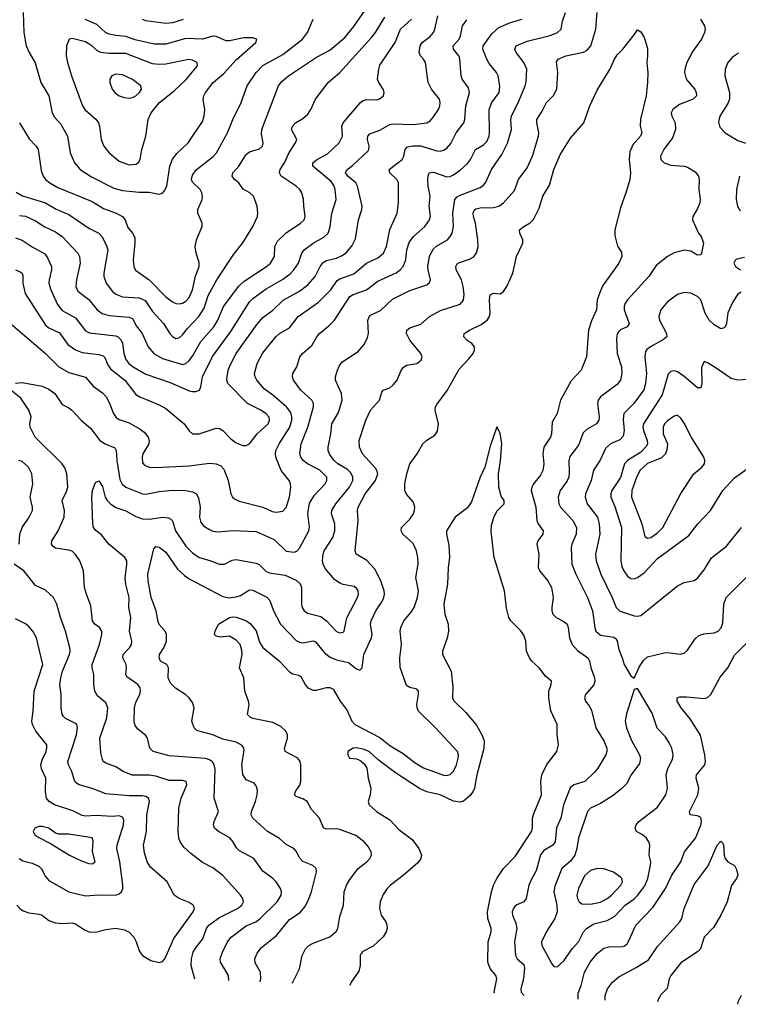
# Model space of a CAD drawing. Header units: inches. Extents: x 501419 to 657765, y 482282 to 547532.
# Tile 206 of 225: x 633076 to 637374, y 483397 to 489286. Entities that reach past the tile are written whole.
import ezdxf

# ---------------------------------------------------------------- set-up
doc = ezdxf.new("R2010")
doc.units = ezdxf.units.IN
doc.header["$MEASUREMENT"] = 0
doc.layers.add('A6438', color=7, linetype='Continuous')

msp = doc.modelspace()

# ---------------------------------------------------------------- linework, layer by layer
at = {"layer": 'A6438', "color": 6}
for points, elevation in [([(633055.1, 488255.1), (633092.9, 488232.9), (633230.4, 488190.4), (633293.4, 488153.4), (633370, 488120.7), (633490, 488038.5), (633548.3, 488010), (633567.6, 487990), (633595.8, 487935.8), (633602.3, 487910), (633578.4, 487770), (633578.6, 487750), (633592.5, 487710), (633630, 487661), (633650, 487644.9), (633690, 487628.5), (633790, 487622.2), (633827.1, 487607.1), (633870, 487541.7), (633935.5, 487470), (633972.8, 487410), (633990, 487390.8), (634010, 487380.4), (634030, 487383.5), (634050, 487401.8), (634080.1, 487439.9), (634147.4, 487510), (634178.9, 487561.1), (634203.2, 487636.8), (634254.5, 487730), (634355.8, 487884.2), (634410, 487950.7), (634470.6, 488050), (634497.9, 488110), (634500.9, 488130), (634496, 488170), (634473.4, 488230), (634451.4, 488250), (634412.4, 488272.4), (634386.1, 488310), (634360.7, 488330), (634346.2, 488350), (634351.4, 488370), (634386.5, 488410), (634430, 488479.2), (634450, 488494.9), (634510, 488513.4), (634528.1, 488530), (634532, 488550), (634521.8, 488601.8), (634524, 488630), (634622.8, 488890), (634643.3, 488916.7), (634683.9, 488950), (634850, 489061.5), (634930, 489104.6), (635019.4, 489180.6), (635074.2, 489245.8), (635159.6, 489370)], 3500), ([(633050, 487790.6), (633078.7, 487778.7), (633090.9, 487770), (633095.3, 487755.3), (633093.7, 487710), (633109.3, 487649.3), (633230, 487458.2), (633250, 487444), (633313.8, 487413.9), (633364.5, 487344.4), (633410, 487310.8), (633450, 487296.6), (633550, 487283.1), (633574.8, 487274.8), (633584.8, 487264.8), (633602.4, 487222.4), (633618.3, 487198.3), (633703.7, 487130), (633770, 487045.3), (633794, 487030), (633910, 486983.1), (633950, 486961.6), (634060.1, 486870), (634090, 486827.5), (634110, 486810.1), (634150, 486809.6), (634250, 486842.4), (634270, 486840.2), (634290, 486830), (634339.2, 486779.2), (634370, 486754.6), (634410, 486739.7), (634430, 486739.8), (634450, 486749.8), (634496.1, 486810), (634562.3, 486870), (634570.4, 486890), (634568, 486908), (634550, 486928.4), (634517.3, 486950), (634438.7, 486990), (634320.2, 487110), (634315, 487130), (634316.8, 487150), (634323.4, 487190), (634335.7, 487224.3), (634370.7, 487290), (634495.7, 487464.3), (634530, 487504.6), (634590.7, 487549.4), (634651.1, 487608.9), (634750, 487662.3), (634799.5, 487700.5), (634843.3, 487750), (634872.8, 487810), (634890, 487834), (634910, 487845.7), (634970, 487860.3), (635004.9, 487875.1), (635030, 487893.7), (635064.5, 487935.5), (635083.7, 487976.3), (635101.4, 488090), (635122.1, 488150), (635123.5, 488170), (635095.1, 488290), (635085.4, 488310), (635037.6, 488350), (635030, 488361.6), (635024.7, 488370), (635031.6, 488388.4), (635065.7, 488414.3), (635159.1, 488500.9), (635164.2, 488510), (635164.9, 488530), (635155.4, 488570), (635158.3, 488590), (635170, 488603), (635230, 488624.7), (635290, 488658.8), (635310, 488663.6), (635430, 488659.4), (635510, 488668.4), (635530, 488681), (635550, 488705.4), (635579.9, 488750), (635588.3, 488770), (635590.5, 488790.5), (635585.7, 488810), (635539.5, 488870), (635518.5, 488910), (635503.1, 489030), (635491.4, 489050), (635471.9, 489070), (635464.3, 489090), (635470.6, 489130), (635483.6, 489150), (635530, 489186.6), (635550.1, 489209.9), (635559.1, 489230), (635577.1, 489310)], 3200), ([(633096.3, 489330), (633099.8, 489210), (633113.9, 489130), (633131.4, 489090), (633167.6, 489027.6), (633202.9, 488910), (633250.8, 488830), (633269.3, 488729.3), (633284.2, 488704.1), (633320.8, 488660.8), (633361.3, 488590), (633377.1, 488490), (633402.8, 488430), (633436.7, 488390), (633505.7, 488345.7), (633638, 488278), (633690, 488264.9), (633790, 488254.9), (633850, 488255.4), (633910, 488242.7), (633930, 488248.7), (633940.4, 488259.6), (633956.2, 488290), (633973.8, 488410), (633988.8, 488451.2), (634014.9, 488485.1), (634083.9, 488550), (634170, 488678), (634179.6, 488710), (634183.6, 488750), (634174, 488810), (634176.8, 488830), (634186.4, 488850), (634233.4, 488910), (634296.6, 488963.4), (634370, 489046.1), (634488.4, 489150), (634494.2, 489170), (634470, 489178.1), (634417, 489177), (634330, 489160.2), (634310, 489160.4), (634250, 489186), (634230, 489188.3), (634170, 489169.2), (634070, 489173.2), (633950, 489139.6), (633880.8, 489140.7), (633766.2, 489166.2), (633710, 489186.6), (633650, 489190.7), (633610, 489199.8), (633589.9, 489209.9), (633537, 489257), (633466.8, 489286.8)], 3700), ([(634326.2, 483540.3), (634324.5, 483570), (634277.1, 483650), (634274.4, 483670), (634288.1, 483710), (634318.5, 483770), (634340.6, 483799.4), (634430, 483866.6), (634488.5, 483891.5), (634511.9, 483908.1), (634614.8, 484010), (634638.6, 484050), (634640.7, 484070), (634635, 484090), (634609.3, 484129.3), (634589.2, 484149.2), (634530, 484192.9), (634475.8, 484270), (634390, 484315.8), (634372.6, 484332.6), (634350, 484371.2), (634332, 484392), (634264, 484430), (634241, 484450), (634234.2, 484470), (634238.8, 484490), (634264.5, 484550), (634239.6, 484630), (634244.2, 484804.2), (634239.4, 484830), (634228.4, 484848.4), (634210, 484860.3), (634186.7, 484866.7), (633970, 484883.4), (633874.8, 484910), (633853.1, 484930), (633839.5, 484990), (633830, 485005.9), (633782.1, 485042.1), (633765.5, 485065.5), (633760.6, 485090), (633761.6, 485170), (633770, 485204.7), (633793.3, 485250), (633798.3, 485270), (633796.5, 485290), (633782.4, 485310), (633716, 485356), (633710, 485370), (633715.5, 485410), (633713.1, 485430), (633692.2, 485470), (633694.9, 485490), (633732.6, 485530), (633744.7, 485550), (633746.2, 485570), (633732.8, 485630), (633740.4, 485710), (633727.6, 485770), (633729.5, 485830), (633710, 485910), (633706.2, 485946.2), (633717.2, 486030), (633715.9, 486050), (633704.3, 486070), (633609.1, 486149.1), (633565.5, 486205.5), (633531.9, 486231.9), (633517.2, 486250), (633512.4, 486270), (633507.5, 486427.5), (633512.1, 486470), (633530, 486518.9), (633550, 486527.2), (633570, 486494.9), (633587.5, 486430), (633598.9, 486410), (633618.3, 486390), (633650, 486368.9), (633710, 486348.1), (633770, 486314.8), (633810, 486300.2), (633850, 486297.9), (633930, 486310.7), (633966.3, 486306.3), (633979.3, 486299.3), (633989.5, 486289.5), (634007.2, 486230), (634070, 486137.5), (634110, 486097.3), (634150, 486069), (634212.1, 486052.1), (634271, 486029), (634299.8, 486030), (634346.8, 486053.2), (634370, 486058.3), (634490, 486036.4), (634510, 486024.9), (634550, 485985.8), (634570, 485978.4), (634663.1, 485963.1), (634730, 485934.6), (634753.1, 485913.1), (634761.2, 485890), (634760.5, 485790), (634765.1, 485770), (634778.1, 485750), (634797.4, 485737.4), (634876.5, 485716.5), (634911.4, 485691.4), (634970, 485627.9), (634990, 485619.4), (635010, 485623.4), (635016.3, 485630), (635031.5, 485708.5), (635096.1, 485830), (635101.2, 485850), (635099.2, 485870), (635090, 485886.4), (635075.6, 485895.6), (635010, 485907.7), (634990, 485915.4), (634957.6, 485937.6), (634902.9, 486002.9), (634889.9, 486029.9), (634886.7, 486050), (634890.5, 486089.5), (634897.1, 486110), (634948.4, 486190), (634960.7, 486230), (634961.3, 486270), (634939.6, 486330), (634942.6, 486350), (634965.7, 486390), (635047.9, 486490), (635068.5, 486530), (635068.5, 486550), (635056.5, 486576.5), (635035.3, 486595.3), (634977.9, 486630), (634955.7, 486650), (634928.3, 486688.3), (634921, 486710), (634919.9, 486730), (634937.5, 486810), (634943.2, 486870), (634983.2, 486936.8), (635004.5, 487010), (634999.4, 487050), (634965.5, 487130), (634965.5, 487150), (634977.1, 487190), (634986.3, 487213.7), (635002.8, 487237.2), (635099.1, 487300.9), (635135.8, 487344.2), (635154.9, 487385.1), (635161.1, 487410), (635158.3, 487490), (635170, 487516.7), (635233.2, 487546.8), (635305.9, 487614.1), (635410, 487666), (635510, 487701.1), (635526.1, 487713.9), (635532.1, 487730), (635517.8, 487790), (635517.5, 487810), (635527.2, 487872.8), (635550, 487916.4), (635567.9, 487932.1), (635633.6, 487970), (635651.3, 487988.7), (635662.7, 488010), (635669.6, 488050), (635666.1, 488130), (635677.9, 488210), (635692.8, 488227.2), (635705.8, 488234.2), (635830, 488282.6), (635850, 488295.6), (635864.6, 488315.4), (635897.6, 488390), (635960.3, 488479.7), (635993.2, 488546.8), (636017.9, 488630), (636013.3, 488690), (636016.3, 488710), (636060.4, 488799.6), (636099.6, 488890), (636105.6, 488914.4), (636108.7, 488990), (636090.9, 489030), (636044.3, 489090), (636036.4, 489110), (636044.5, 489130), (636110, 489157.2), (636248.6, 489191.4), (636292, 489210), (636314, 489230), (636322.2, 489277.8), (636339.6, 489330)], 2900), ([(634514.1, 483532.6), (634518.1, 483550), (634516.2, 483590), (634484.7, 483644.7), (634482, 483670), (634496.3, 483703.7), (634522.5, 483737.5), (634612, 483808), (634690, 483905.2), (634752.6, 483947.4), (634780.4, 483979.6), (634802, 484018), (634821.1, 484070), (634850.2, 484190), (634849, 484209), (634828.3, 484228.3), (634770, 484252.1), (634751.4, 484271.4), (634730, 484313.3), (634714.9, 484330), (634670, 484352.3), (634629.8, 484389.8), (634558.5, 484430), (634470, 484511.1), (634460.8, 484530), (634461.3, 484550), (634486.4, 484610), (634496.3, 484650), (634497.9, 484677.9), (634490, 484704.6), (634479, 484719), (634430, 484739.9), (634411, 484771), (634404.2, 484830), (634417.8, 484917.8), (634417.1, 484930), (634406.1, 484946.1), (634370, 484966.1), (634290, 484982.2), (634230, 485009.7), (634149.8, 485030), (634135.4, 485035.4), (634118.4, 485050), (634105.9, 485090), (634119.3, 485170), (634110, 485201.7), (634090, 485229.5), (634070, 485247.6), (634007.6, 485287.6), (633977.6, 485317.6), (633964.4, 485350), (633966.5, 485410), (633955, 485430), (633918.1, 485450), (633909, 485469), (633912.3, 485490), (633936.9, 485530), (633953.1, 485570), (633954.4, 485610), (633944.9, 485630), (633909.3, 485669.3), (633904.2, 485684.2), (633892.8, 485750), (633861.5, 485830), (633843.4, 485930), (633843.1, 485970), (633878.1, 486121.9), (633890, 486134.6), (633910, 486132.2), (633950, 486100.9), (634020.2, 486000.2), (634061.6, 485961.6), (634090, 485942.2), (634290, 485835.8), (634328.9, 485828.9), (634370, 485834.9), (634396.7, 485843.3), (634450, 485876), (634470, 485873.3), (634553.1, 485833.1), (634572.1, 485812.1), (634594.2, 485750), (634635.6, 485670), (634730, 485573.3), (634750, 485562.6), (634770, 485559.9), (634830, 485571.9), (634845.7, 485565.7), (634899.5, 485499.5), (634932.7, 485472.7), (634970, 485457.7), (635041.9, 485441.9), (635090, 485403.4), (635110, 485396.6), (635124.1, 485410), (635134.7, 485490), (635180.8, 485590), (635184.3, 485610), (635174.2, 485670), (635177.4, 485690), (635205, 485750), (635245.2, 485810), (635254.4, 485830), (635257.1, 485850), (635254.8, 485870), (635235.3, 485930), (635199.2, 485999.2), (635151.4, 486051.4), (635089.1, 486089.1), (635082.6, 486110), (635100, 486290), (635096.5, 486350), (635100, 486370), (635141.7, 486450), (635203.1, 486530), (635216.9, 486570), (635211.9, 486590), (635203, 486603), (635125.2, 486690), (635107.5, 486730), (635107, 486770), (635145.4, 486890), (635173.8, 486950), (635227.8, 487010), (635241.4, 487058.6), (635250.4, 487069.6), (635290, 487083.5), (635310, 487101.6), (635333.4, 487130), (635356.1, 487183.9), (635370, 487205.1), (635390, 487219.6), (635450, 487230.1), (635475.9, 487250), (635482.8, 487270), (635474.1, 487290), (635409.2, 487369.2), (635388.4, 487410), (635391.5, 487430), (635410, 487443.8), (635475.2, 487464.8), (635526.1, 487510), (635592.2, 487547.8), (635710, 487584.8), (635730, 487607.8), (635734.6, 487645.4), (635728.7, 487690), (635717.3, 487730), (635686.5, 487790), (635683.8, 487810), (635693.1, 487826.9), (635705.3, 487834.7), (635766.1, 487853.9), (635792.4, 487867.6), (635808.7, 487891.3), (635816.9, 487930), (635816.6, 487970), (635801.8, 488070), (635790.5, 488110), (635788.8, 488130), (635793.2, 488146.8), (635804.1, 488155.9), (635830, 488161.9), (635910, 488162.3), (635940.8, 488170), (635968.7, 488191.3), (636034.9, 488265.1), (636059.5, 488330), (636110, 488399.7), (636142.5, 488470), (636177.8, 488590), (636180.2, 488610), (636168.3, 488670), (636169.6, 488690), (636201.3, 488738.7), (636226.5, 488790), (636268.1, 488831.9), (636288.9, 488870), (636294.9, 488970), (636285.6, 489034.4), (636296, 489050), (636342.6, 489070), (636448.1, 489091.9), (636470, 489103.2), (636491.3, 489130), (636522.2, 489230), (636528.5, 489330)], 2800), ([(633020.4, 487470), (633229.4, 487289.4), (633310, 487210.4), (633370, 487175.3), (633470, 487148.3), (633515.1, 487095.1), (633570, 487054), (633592.7, 487030), (633613.4, 486993.4), (633634.2, 486934.2), (633650, 486908.8), (633670, 486894.2), (633730, 486874.4), (633797.1, 486837.1), (633819.9, 486819.9), (633844.7, 486790), (633850.6, 486770), (633847.2, 486750), (633812.7, 486690), (633807.5, 486670), (633810, 486635.8), (633822, 486622), (633850, 486610.5), (633890, 486607.8), (634090, 486618), (634210, 486633.4), (634250, 486630.6), (634278.4, 486618.4), (634297.2, 486597.2), (634322.3, 486530), (634338.5, 486450), (634348.5, 486430), (634360.5, 486420.5), (634387.5, 486407.5), (634530, 486370.2), (634585.7, 486345.7), (634610, 486340.5), (634650, 486346.3), (634670, 486368.1), (634688.6, 486430), (634696.6, 486490), (634694.9, 486510), (634686.5, 486530), (634640.5, 486590), (634608, 486670), (634604.9, 486690), (634608.2, 486710), (634627.3, 486750), (634691.3, 486850), (634704, 486890), (634704, 486910), (634696.6, 486936.6), (634670.9, 486970.9), (634590, 487041.2), (634538.4, 487078.4), (634493.8, 487130), (634483.4, 487150), (634480.6, 487170), (634496.6, 487230), (634530, 487293.1), (634610, 487392.1), (634630, 487409.3), (634690, 487443), (634742, 487510), (634862.3, 487597.7), (634936.5, 487670), (634974.5, 487725.5), (634990, 487735.8), (635074.5, 487765.5), (635150, 487829), (635217.5, 487862.5), (635251.5, 487890), (635270, 487930), (635289.5, 488030.5), (635333.9, 488130), (635341.1, 488190), (635340.8, 488310), (635331.8, 488330), (635290, 488370), (635284.9, 488390), (635362.7, 488450), (635373.9, 488470), (635380.7, 488510), (635395.1, 488524.9), (635427.4, 488532.6), (635472.3, 488532.3), (635570, 488502.5), (635590, 488500.3), (635610, 488505.2), (635630, 488517.5), (635655.2, 488544.8), (635685.4, 488610), (635731.7, 488670), (635737.7, 488690), (635744.9, 488770), (635765.6, 488850), (635759.2, 488879.2), (635721.2, 488930), (635715.5, 488950), (635708, 489050), (635701.2, 489070), (635669.6, 489110), (635668.2, 489130), (635703.2, 489170), (635712.5, 489190), (635723.5, 489250), (635750, 489286.3)], 3100), ([(633050, 487113), (633090, 487116.5), (633210, 487093.5), (633250, 487076.8), (633285.5, 487050), (633330, 486984.8), (633370, 486965.6), (633388.2, 486950), (633443.1, 486890), (633501.1, 486841.1), (633555.8, 486770), (633586, 486750), (633644.8, 486724.8), (633653.6, 486710), (633656.3, 486650), (633675.5, 486535.5), (633688.4, 486508.4), (633710, 486491.2), (633810, 486450.8), (633830, 486448.7), (633910, 486464.5), (633990, 486472.6), (634070, 486471.1), (634110, 486462), (634133.3, 486450), (634145.4, 486425.4), (634154.6, 486370), (634152, 486310), (634158.3, 486278.3), (634176.5, 486256.5), (634210, 486236.3), (634230, 486228.1), (634263.5, 486223.5), (634350, 486230.9), (634490, 486224.4), (634596.7, 486176.7), (634670, 486107.9), (634717.5, 486102.5), (634732.9, 486107.1), (634750, 486125.9), (634805.9, 486230), (634809.8, 486250.2), (634799.7, 486330), (634810, 486393.9), (634838.3, 486441.7), (634902.8, 486510), (634913.4, 486530), (634913.6, 486550), (634870, 486591.7), (634796.1, 486630), (634771.1, 486650), (634757, 486670), (634751.4, 486690), (634759.1, 486750), (634798.6, 486850), (634832.1, 486970), (634832.3, 486990), (634822.6, 487010), (634757.8, 487070), (634712.8, 487130), (634707.7, 487150), (634709.7, 487170), (634734, 487210), (634751.8, 487270), (634767.9, 487290), (634823.1, 487336.9), (634852.9, 487390), (634869.2, 487410), (634924.8, 487455.2), (634959.2, 487490), (635050, 487630), (635070, 487642.9), (635149, 487671), (635217.7, 487722.3), (635327.1, 487772.9), (635350.3, 487789.7), (635368.3, 487810), (635385.2, 487850), (635390.5, 487910), (635405.6, 487954.4), (635430.6, 487989.4), (635498.8, 488050), (635527.1, 488090), (635531.7, 488111.7), (635524.2, 488170), (635529.8, 488230), (635518.7, 488290), (635517.4, 488330), (635518.4, 488350), (635525.6, 488370), (635550, 488374), (635630, 488346.7), (635650, 488349), (635670, 488357.7), (635712.7, 488387.3), (635754, 488426), (635771.5, 488450), (635802.8, 488510), (635850, 488538.2), (635870, 488557.3), (635883.8, 488590), (635886.1, 488610), (635884.3, 488750), (635898.9, 488790), (635943.3, 488850), (635948, 488888), (635937.1, 488950), (635927.5, 488970), (635884.4, 489024.4), (635870, 489049.9), (635846.2, 489110), (635847.6, 489130), (635899.2, 489200.7), (635941.5, 489238.5), (636011.5, 489268.5), (636080.1, 489290)], 3000), ([(633050, 487982.1), (633090, 487967.7), (633150, 487928), (633226.1, 487886.1), (633242.8, 487862.8), (633266.9, 487810), (633266.9, 487790), (633251.6, 487730), (633250.7, 487710), (633262.9, 487670), (633302.7, 487582.7), (633330, 487547.5), (633410, 487503.5), (633470, 487424.6), (633492.8, 487412.8), (633650, 487394.9), (633667.1, 487387.1), (633682.7, 487370), (633691.2, 487351.2), (633698.4, 487290), (633710, 487254.7), (633729.3, 487230), (633753.5, 487210), (633830, 487165.5), (633976.6, 487116.6), (634090, 487067.3), (634110, 487062.5), (634130, 487061.9), (634151.6, 487070), (634159.9, 487090), (634168.2, 487150), (634228.5, 487271.5), (634338.1, 487421.9), (634450, 487599.3), (634470, 487619.3), (634550, 487676.5), (634647.1, 487732.9), (634693.6, 487766.4), (634716, 487790), (634743.1, 487830), (634762.7, 487890), (634777, 487910), (634830, 487949.6), (634895.3, 487984.7), (634921.6, 488010), (634933.4, 488046.6), (634943.2, 488130), (634969, 488210), (634963.3, 488270), (634954.4, 488294.4), (634937.9, 488317.9), (634829.9, 488410), (634828.5, 488430), (634851.2, 488448.8), (634916.8, 488483.2), (634986.3, 488550), (635006, 488590), (635002.8, 488650), (635009.8, 488670), (635113.3, 488790), (635130, 488802.7), (635150, 488809.1), (635210, 488807.7), (635228, 488812), (635251.8, 488830), (635256, 488850), (635250, 488869.8), (635223.3, 488910), (635216.5, 488930), (635223, 488990), (635230, 489014.5), (635321.9, 489150), (635352.4, 489230), (635419.4, 489290)], 3300), ([(633075.5, 488115.5), (633110.7, 488110.7), (633170, 488083.3), (633226.4, 488046.4), (633290, 488016.8), (633330, 487990.4), (633422.9, 487890), (633434.2, 487870), (633437.2, 487830), (633415, 487730), (633410.6, 487690.6), (633422.5, 487662.5), (633490, 487611.9), (633539.3, 487550), (633569.3, 487529.3), (633610, 487517.8), (633730, 487507.4), (633750, 487498.3), (633773.4, 487453.4), (633809.1, 487410), (633845.1, 487330), (633877.8, 487290), (633930, 487260.2), (634050, 487223.9), (634070, 487229.5), (634090, 487247.4), (634110, 487273.9), (634159.1, 487360.9), (634237.3, 487450), (634261.6, 487490), (634294.4, 487570), (634387.2, 487692.8), (634417.8, 487722.2), (634552.7, 487810), (634575.2, 487830), (634600.4, 487870), (634602.1, 487930), (634618.2, 487961.8), (634668.7, 488011.3), (634754.7, 488070), (634776.5, 488090), (634783.7, 488110), (634774.5, 488170), (634773.7, 488213.7), (634763.8, 488250), (634751.3, 488270), (634728.5, 488290), (634639.4, 488350), (634629.6, 488370), (634633.4, 488390), (634660.2, 488430), (634687.2, 488492.8), (634725.4, 488550), (634733.8, 488570), (634701.2, 488630), (634703.4, 488636.6), (634708.9, 488651.1), (634724.9, 488670), (634770, 488696), (634798.9, 488721.1), (634817.9, 488750), (634845.2, 488810), (634921.3, 488910), (634990, 488971), (635180.5, 489179.5), (635204.1, 489210), (635259.1, 489300.9)], 3400), ([(633075.5, 488670), (633133.3, 488573.3), (633173.5, 488530), (633185.8, 488510), (633203.9, 488383.9), (633216.7, 488350), (633230.9, 488330.9), (633256.2, 488310), (633303.3, 488283.3), (633510, 488198.3), (633577.8, 488157.8), (633653.3, 488130), (633690.9, 488110), (633706.3, 488090), (633722.6, 488042.6), (633749.8, 488009.8), (633763.9, 487983.9), (633765, 487950), (633753.6, 487850), (633758.2, 487810), (633767.8, 487787.8), (633850, 487729.6), (633950, 487628.2), (633990, 487597.8), (634010, 487588.9), (634030, 487586.4), (634049.4, 487590.6), (634070, 487603.4), (634090, 487624.6), (634109.5, 487670.5), (634127.6, 487752.4), (634148.9, 487810), (634150, 487833.3), (634131.1, 487890), (634124.7, 487930), (634132.9, 487970), (634166.8, 488050), (634167.5, 488070), (634141.3, 488130), (634141.3, 488150), (634166.3, 488210), (634169.2, 488230), (634166, 488250), (634154.6, 488270), (634110, 488314.3), (634103.1, 488330), (634110, 488356.6), (634132, 488388), (634232.8, 488467.2), (634252.6, 488490), (634318.6, 488610), (634349.6, 488690), (634400.5, 488790), (634437.2, 488890), (634489.8, 488970.2), (634530, 489012.7), (634650, 489077.9), (634767.7, 489170), (634797.3, 489210), (634830, 489290)], 3600), ([(634052.7, 489287.3), (633990, 489267.7), (633950, 489262.9), (633830, 489280.2), (633810, 489286.8)], 3600), ([(637148.1, 489290), (637171.2, 489250), (637174.6, 489230), (637171.7, 489210), (637152.5, 489170), (637101.5, 489098.5), (637066.5, 489030), (637053.2, 488990), (637051.6, 488970), (637058.8, 488938.8), (637070, 488919.6), (637113.2, 488870), (637122.5, 488850), (637122.6, 488830), (637104.1, 488810), (637022, 488778), (636982.1, 488750), (636972.5, 488730), (636976.6, 488710), (636995.8, 488670), (636998.8, 488630), (636979.5, 488580.5), (636927.4, 488510), (636907.5, 488470), (636910.8, 488450), (636930.1, 488430), (636970, 488416.6), (637050, 488410.3), (637070, 488405), (637115.7, 488375.7), (637135.4, 488350), (637139.5, 488330), (637137.4, 488270), (637144.9, 488210), (637143, 488190), (637130, 488156.4), (637101.7, 488110), (637099.6, 488090), (637134.8, 488010), (637150.9, 487990), (637162.1, 487962.1), (637165.1, 487950), (637154.1, 487890), (637150, 487879.5), (637130, 487878.1), (637090, 487902), (637050, 487907.4), (636990, 487891.5), (636950.2, 487869.8), (636883.1, 487816.9), (636837.5, 487750), (636710.3, 487610), (636696.9, 487590), (636691, 487570), (636691.9, 487550), (636721.6, 487470), (636708.8, 487450), (636669, 487431), (636659.1, 487420.9), (636650, 487407.1), (636644.3, 487375.7), (636648.8, 487290), (636675.2, 487210), (636676.3, 487170), (636669.5, 487130), (636650, 487104.4), (636549.9, 487030.1), (636535, 487010), (636531.1, 486990), (636541.3, 486910), (636538.7, 486890), (636526.1, 486870), (636470, 486837.6), (636445.7, 486814.3), (636418.3, 486741.7), (636365.9, 486674.1), (636359.7, 486650), (636362.6, 486577.4), (636359.2, 486550), (636350, 486527.8), (636309.1, 486470), (636296.2, 486430), (636300.5, 486390), (636309.7, 486370), (636383.4, 486290), (636405, 486250), (636403.8, 486210), (636377, 486150), (636373.6, 486130), (636377.3, 486030), (636401.3, 485970), (636472.3, 485830), (636502.3, 485750), (636515.7, 485650), (636522.5, 485630), (636550, 485605.6), (636630, 485592.5), (636642.5, 485582.5), (636649.9, 485570), (636658.7, 485518.7), (636679.7, 485470), (636690.4, 485430), (636730, 485361.5), (636750, 485347.3), (636782.2, 485417.8), (636806.2, 485453.8), (636830, 485476.1), (636930, 485499.2), (636950, 485501), (637028, 485492), (637050, 485497), (637070, 485515), (637116.3, 485583.7), (637137.7, 485602.3), (637167.4, 485612.6), (637230, 485619.2), (637252.9, 485630), (637270.3, 485649.7), (637281.8, 485678.2), (637287.8, 485790), (637301, 485830), (637420.7, 485950)], 2800), ([(634708.3, 483524.7), (634710, 483530.7), (634748.4, 483610), (634765.3, 483690), (634784.6, 483730), (634805.9, 483750), (634830, 483763.2), (634930, 483801.1), (634968.1, 483831.9), (634977.8, 483850), (634990, 483922.3), (635011.9, 483990), (635017.2, 484070), (635030.6, 484110), (635050, 484144.3), (635099.3, 484210), (635151.4, 484250), (635170.2, 484270), (635179, 484290), (635177.1, 484310), (635160.4, 484340.4), (635135.7, 484370), (635086.6, 484406.6), (634990, 484442.3), (634970, 484446.6), (634910, 484444.7), (634893.1, 484453.1), (634868.1, 484510), (634821.7, 484561.7), (634794.2, 484610), (634770, 484625.8), (634730, 484639.4), (634718.4, 484650), (634725.2, 484670), (634751.8, 484708.2), (634757.9, 484730), (634758, 484830), (634753.8, 484850), (634738.7, 484870), (634663.6, 484910), (634658.6, 484930), (634678.1, 484990), (634677.2, 485010), (634667.5, 485030), (634638.1, 485058.1), (634590, 485083.7), (634470, 485106.3), (634453.9, 485113.9), (634437.4, 485130), (634447.3, 485190), (634444.3, 485210), (634421.6, 485270), (634415.7, 485350), (634390.2, 485410), (634406.3, 485490), (634404.3, 485515.7), (634393.5, 485550), (634370, 485575.9), (634330, 485598.6), (634274.1, 485594.1), (634250, 485599.8), (634240.9, 485610), (634245.5, 485630), (634264.8, 485670), (634330, 485711.6), (634350, 485715.7), (634370, 485712.2), (634433, 485690), (634454.6, 485674.6), (634490, 485630.7), (634510, 485563.9), (634530, 485531.3), (634630, 485449.3), (634690, 485386), (634710, 485372.9), (634745.1, 485365.1), (634757.5, 485357.5), (634785.2, 485305.2), (634799.1, 485290), (634830, 485276.7), (634850, 485277), (634910, 485292.2), (634930, 485291.6), (634950, 485281.7), (634992, 485210), (635033.9, 485153.9), (635061.5, 485090), (635079.6, 485070), (635230, 484993.9), (635290, 484945.4), (635370, 484896.4), (635440.6, 484840.6), (635490.8, 484810.8), (635610, 484768.5), (635630, 484765.3), (635650, 484770.9), (635670, 484791), (635688.4, 484830), (635698.7, 484870), (635700.1, 484890), (635693.6, 484910), (635562.9, 485050), (635460.8, 485150), (635452.6, 485170), (635450.9, 485190), (635461.2, 485250), (635460.5, 485270), (635450, 485281.8), (635410, 485291.7), (635390, 485305), (635351.9, 485411.9), (635348.6, 485470), (635359.5, 485550), (635351, 485629), (635354.3, 485650), (635373.1, 485690), (635417.6, 485742.4), (635435, 485770), (635454.5, 485830), (635461.7, 485870), (635444, 485950), (635459.5, 486030), (635457.7, 486070), (635449, 486109), (635430, 486153.3), (635367.2, 486210), (635356.8, 486230), (635358.3, 486250), (635410, 486298), (635430.6, 486330), (635437.1, 486350), (635438.9, 486370), (635430, 486403.5), (635389.1, 486449.1), (635379.2, 486470), (635378.9, 486510), (635391.2, 486570), (635410, 486630.1), (635452.3, 486690), (635486.6, 486750), (635510, 486771.6), (635557.8, 486802.2), (635574.1, 486825.9), (635581.3, 486870), (635561.2, 486950), (635562.7, 486970), (635570, 486983.8), (635631.5, 487068.5), (635703.6, 487196.4), (635762.9, 487257.1), (635788, 487290), (635795.8, 487310), (635795.2, 487330), (635780.4, 487350), (635749.6, 487370), (635731.6, 487390), (635734.7, 487410), (635766.1, 487430), (635836.6, 487463.4), (635871, 487489), (635884.6, 487510), (635889.4, 487530), (635884.8, 487610), (635890, 487639.8), (635910, 487649.7), (635950, 487646.2), (635970, 487659.7), (635990, 487689.8), (636025, 487770), (636047.1, 487870), (636085.1, 487950), (636085.5, 487970), (636067.7, 488010), (636064.3, 488030), (636090.4, 488050), (636129.6, 488070.4), (636148.5, 488091.5), (636181.8, 488158.2), (636204.3, 488230), (636244, 488296), (636269.5, 488390), (636310, 488482.7), (636370, 488577.2), (636450, 488670.1), (636484.8, 488770), (636530, 488864.6), (636606.8, 488993.2), (636633.1, 489050), (636650, 489076.6), (636682.8, 489110), (636750, 489195.3), (636770, 489226), (636790, 489212.9), (636810, 489180.2), (636830, 489114.9), (636831.5, 489070), (636827, 489030), (636833.5, 488970), (636830.1, 488910), (636823, 488830), (636788.1, 488691.9), (636787, 488650), (636796.5, 488610), (636789.6, 488590), (636742.1, 488537.9), (636724.6, 488495.4), (636721.1, 488450), (636728.7, 488370), (636724, 488330), (636703.8, 488256.2), (636670, 488161.4), (636635.9, 488030), (636636, 487996), (636642.7, 487962.7), (636651.9, 487931.9), (636675, 487895), (636677.6, 487870), (636658.2, 487830), (636563.8, 487696.2), (636544.9, 487655.1), (636529.9, 487610), (636525.2, 487550), (636495, 487485), (636477.6, 487430), (636465.3, 487270), (636433.6, 487190), (636374.6, 487125.4), (636310.6, 487010), (636290.8, 486930), (636260.6, 486879.4), (636257, 486810), (636249.5, 486790), (636210.7, 486729.3), (636204.4, 486690), (636210.7, 486630), (636205.2, 486590), (636190, 486561.7), (636149.4, 486510), (636138.8, 486490), (636135.4, 486470), (636162.1, 486370), (636168, 486290), (636176.4, 486270), (636205.9, 486230), (636203.8, 486210), (636175.5, 486170), (636167.8, 486150), (636179.7, 486090), (636177.3, 486010), (636186.9, 485986.9), (636233.7, 485930), (636255.7, 485890), (636267.3, 485830), (636258.4, 485770), (636258.4, 485750), (636265, 485730), (636283.4, 485710), (636330, 485687.6), (636349.7, 485670), (636356.8, 485650), (636364.6, 485590), (636379.6, 485550), (636412.8, 485512.8), (636473.3, 485470), (636484.2, 485450), (636491.7, 485411.7), (636513, 485350), (636514.9, 485330), (636510, 485308.9), (636460.1, 485250), (636453.8, 485230), (636459.5, 485210), (636482.1, 485182.1), (636495.9, 485155.9), (636522.5, 485050), (636571.2, 484970), (636587.5, 484930), (636587.8, 484910), (636581.8, 484890), (636533.7, 484810), (636514.4, 484785.6), (636455.1, 484730), (636389.2, 484710.8), (636367.6, 484692.4), (636327.9, 484590), (636312.4, 484510), (636286.5, 484453.5), (636278.8, 484370), (636263.7, 484350), (636210, 484317.3), (636190, 484290.8), (636164.5, 484195.5), (636137.9, 484150), (636120.8, 484110), (636104.5, 484030), (636090.1, 484010), (636050, 483992.4), (636038, 483982), (636028.1, 483970), (636020.8, 483950), (636022.3, 483930), (636043.4, 483883.4), (636049.4, 483850), (636034.4, 483770), (636041.1, 483690), (636051.9, 483670), (636090, 483635.1), (636095.7, 483615.7), (636089.5, 483550), (636073.1, 483490), (636075.4, 483470), (636091.9, 483450.3)], 2700), ([(637374.7, 489085.3), (637338.7, 489061.3), (637310.4, 489029.6), (637294.6, 488990), (637293.2, 488950), (637320.4, 488850), (637321, 488810), (637310, 488784.4), (637263, 488710), (637254.3, 488674.3), (637262.8, 488642.8), (637294.2, 488610), (637370, 488563), (637456.3, 488536.3)], 2900), ([(637381.2, 488350), (637363.1, 488270), (637360.4, 488210), (637368.4, 488170), (637383.8, 488143.8)], 2900), ([(637410, 487864), (637365.4, 487854.6), (637357.5, 487850), (637347.2, 487830), (637356.6, 487810), (637386.8, 487790)], 2900), ([(637390, 487656.8), (637370, 487644.9), (637340.3, 487599.7), (637310, 487533.1), (637302.9, 487470), (637295.1, 487450), (637290, 487443.7), (637270, 487438), (637230, 487460.4), (637199.8, 487490), (637175.8, 487530), (637149.7, 487609.7), (637130, 487631.1), (637090, 487650), (637050, 487655), (637010, 487641.9), (636950, 487598.4), (636910, 487550), (636898.3, 487510), (636901.6, 487490), (636944.3, 487410), (636945.8, 487390), (636927, 487373), (636848.3, 487330), (636826.9, 487313.1), (636819.1, 487300.9), (636814.9, 487270), (636824.2, 487170), (636818.1, 487110), (636808, 487072), (636748.5, 486990), (636689.2, 486930), (636684.3, 486895.7), (636691.3, 486828.7), (636685.3, 486794.7), (636665.8, 486774.2), (636608.8, 486750), (636578.5, 486721.5), (636548.4, 486651.6), (636508.4, 486591.6), (636492.9, 486530), (636459.7, 486450), (636457.9, 486430), (636470.1, 486390.1), (636530.8, 486310.8), (636542.1, 486270), (636544.5, 486210), (636519.7, 486090), (636523, 486050), (636551.1, 485970), (636619.5, 485830), (636642.6, 485770), (636663.6, 485750), (636690, 485739.8), (636750, 485721.6), (636770, 485719.4), (636790, 485723.7), (637010, 485900.1), (637050, 485919.5), (637110, 485931.5), (637130, 485945.1), (637170, 485996.1), (637212.7, 486067.3), (637302.2, 486137.8), (637393.5, 486250)], 2900), ([(637430, 487134.1), (637370, 487130), (637330, 487139.5), (637230, 487210.6), (637190, 487234.6), (637170, 487240.9), (637153.2, 487206.8), (637154.9, 487110), (637150, 487084.5), (637130, 487083.8), (637050, 487152.9), (637010, 487179.5), (636990, 487185.3), (636970, 487181.9), (636953.6, 487166.4), (636918.2, 487041.8), (636807.4, 486870), (636803.3, 486850), (636805.9, 486830), (636829.3, 486770), (636830, 486750), (636824.1, 486735.9), (636790, 486700.2), (636710.9, 486649.1), (636693, 486630), (636670, 486547.9), (636618.1, 486470), (636610.4, 486450), (636610.5, 486430), (636635.5, 486375.5), (636675.9, 486250), (636671.2, 486050), (636676.4, 486016.4), (636688.4, 485990), (636710, 485958.5), (636730, 485943.1), (636750, 485942), (636770, 485950.4), (636810, 485977.8), (636890, 486064.6), (637078.6, 486201.4), (637131, 486270), (637206.9, 486350), (637281.8, 486470), (637350, 486546.4), (637446.3, 486613.7)], 3000), ([(634122.8, 483548.6), (634101.8, 483630), (634102.9, 483670), (634113.3, 483710), (634126.6, 483733.4), (634171.1, 483788.9), (634192.5, 483850), (634207.1, 483870), (634270, 483916.7), (634379.2, 483970), (634404.3, 483990), (634414.6, 484010), (634410.8, 484030), (634396.3, 484050), (634290, 484166.8), (634230, 484213), (634170, 484245.8), (634098.5, 484298.5), (634057, 484337), (634034.7, 484370), (634027.3, 484390), (634023.2, 484430), (634028.3, 484570), (634042.3, 484630), (634074.4, 484710), (634071, 484730), (634050, 484735.9), (633970, 484736), (633890, 484761.7), (633850, 484768.5), (633748.5, 484768.5), (633695.4, 484790), (633650, 484818.1), (633590, 484839.2), (633575.9, 484850), (633570, 484860.9), (633561.7, 484901.7), (633555, 484990), (633596.3, 485110), (633602, 485170), (633590, 485199.4), (633542, 485242), (633524.7, 485270), (633518.6, 485310), (633519.2, 485370), (633508.9, 485410), (633509.1, 485430), (633553.4, 485550), (633566.4, 485610), (633566.1, 485630), (633553.2, 485650), (633524.6, 485670), (633511.8, 485690), (633501.1, 485781.1), (633474.5, 485850), (633464.1, 485890), (633457.1, 485990), (633434.8, 486050), (633410, 486088.1), (633390, 486107.4), (633370, 486114.3), (633290, 486126.1), (633275.6, 486135.6), (633265, 486150), (633268.1, 486170), (633305.3, 486230), (633341.2, 486310), (633343.8, 486350), (633330.4, 486410), (633356.1, 486463.9), (633363.2, 486490), (633356.7, 486570), (633345.1, 486605.1), (633329.1, 486630), (633168.5, 486790), (633138.1, 486850), (633136.4, 486870), (633144.6, 486910), (633129.9, 486950.1), (633081.9, 487021.9), (633022.5, 487070)], 3000), ([(635915.1, 483463), (635914.1, 483470), (635929.8, 483550), (635923.4, 483570), (635890, 483611.4), (635875.7, 483650), (635878.5, 483770), (635894.8, 483830), (635895.1, 483850), (635875.9, 483910), (635873.9, 483950), (635897.7, 484070), (635910.2, 484109.8), (635929.5, 484150), (635970, 484209.4), (636038.5, 484281.5), (636136.9, 484430), (636142.6, 484450), (636143.7, 484510), (636148.4, 484531.6), (636196.3, 484650), (636191.9, 484730), (636198, 484770), (636228.4, 484831.6), (636289.2, 484910), (636298, 484950), (636290.5, 485009.5), (636290.8, 485070), (636252.9, 485152.9), (636239.9, 485230), (636240.2, 485270), (636255.3, 485310), (636256.5, 485330), (636219.5, 485359.5), (636183.2, 485410), (636138.9, 485450), (636123.8, 485470), (636107.1, 485510), (636103.6, 485570), (636090, 485605.4), (636070, 485633.1), (636012.9, 485690), (636000.9, 485710), (635986.7, 485766.7), (635975.3, 485870), (635913.8, 486070), (635895.4, 486224.6), (635897.2, 486262.8), (635911.1, 486308.9), (635930, 486347.4), (635973.4, 486390), (635973, 486410), (635955.8, 486435.8), (635940.4, 486490), (635938.8, 486570), (635952.3, 486647.7), (635960.1, 486750), (635950, 486813.4), (635930, 486850.7), (635890, 486736.4), (635857.4, 486610), (635830, 486550), (635777.6, 486402.4), (635753.6, 486366.4), (635681, 486310), (635629.3, 486230), (635628.5, 486210), (635643, 486143), (635647, 486070), (635637.9, 486010), (635635.3, 485910), (635612.6, 485790), (635618.8, 485730), (635637.4, 485670), (635640.7, 485630), (635632.4, 485587.6), (635605.4, 485510), (635604.2, 485490), (635655.6, 485390), (635666.7, 485293.3), (635664.9, 485230), (635672.3, 485212.3), (635743.2, 485143.2), (635807.6, 485067.6), (635840.1, 485010), (635852.9, 484972.9), (635852.1, 484927.9), (635809.5, 484770.5), (635795.9, 484690), (635787.9, 484672.1), (635770, 484646.5), (635730, 484611.9), (635710, 484606.1), (635670, 484613.1), (635590, 484649.2), (635510, 484668.5), (635467.5, 484687.5), (635322.5, 484782.5), (635219, 484859), (635165.9, 484910), (635130, 484923.5), (635089.1, 484930.9), (635070, 484929), (635039.2, 484910), (635037.3, 484890), (635048.4, 484870), (635090, 484865.1), (635110, 484858.1), (635135.5, 484835.5), (635152.4, 484810), (635159.9, 484750), (635176.5, 484690), (635172.6, 484650), (635160.1, 484610), (635166.3, 484590), (635210.7, 484550), (635290, 484500.5), (635342.4, 484442.4), (635422.7, 484382.7), (635463.8, 484330), (635477.9, 484290), (635475, 484270), (635456.9, 484243.1), (635370, 484167.5), (635293.6, 484110), (635273.6, 484090), (635250, 484053.8), (635232.2, 484010), (635226.9, 483970), (635237.3, 483930), (635265.4, 483890), (635271.8, 483871.8), (635273.2, 483850), (635268.5, 483830), (635250, 483801.7), (635190, 483744.2), (635127.6, 483712.4), (635118.2, 483701.8), (635111.5, 483690), (635112.6, 483630), (635104.6, 483595.4), (635058.4, 483530), (635050, 483510.7)], 2600), ([(633073.3, 486150), (633076.6, 486210), (633089.9, 486249.9), (633133.3, 486310), (633151.5, 486350), (633153.1, 486370), (633138, 486430), (633153.4, 486510), (633148.5, 486570), (633128.7, 486610), (633090, 486643.7), (633070, 486650.2)], 3100), ([(633058.8, 483990), (633077, 483970), (633097.1, 483957.1), (633130, 483944.5), (633190, 483936.8), (633209.5, 483930), (633250, 483899.4), (633290, 483884.5), (633330, 483880.4), (633390, 483884.1), (633410, 483878.2), (633462.6, 483842.6), (633490, 483830.6), (633530, 483829.5), (633590, 483845.4), (633650, 483853), (633703.5, 483843.5), (633730, 483829.1), (633758.7, 483798.7), (633773.3, 483770), (633792.3, 483712.3), (633810.1, 483690), (633859.2, 483659.2), (633910, 483647.9), (633930, 483653.2), (633944.1, 483670), (633998.6, 483790), (634113.8, 483950), (634120.4, 483970), (634112.7, 483990), (634090, 484007.1), (634030, 484030.2), (634000.4, 484050), (633958.5, 484130), (633858.3, 484218.3), (633837.2, 484250), (633822.8, 484302.8), (633816.3, 484350), (633833.2, 484430), (633835.6, 484530), (633851.3, 484610), (633846.5, 484630), (633830, 484640.1), (633810, 484644.2), (633730, 484644.2), (633590, 484655.9), (633510, 484688.1), (633430.6, 484710.6), (633410, 484724.8), (633400.9, 484740.9), (633387.9, 484790), (633367.9, 484830), (633364.5, 484850), (633414.6, 485010), (633421.7, 485050), (633416.6, 485070), (633410, 485077.2), (633350, 485106.7), (633338.2, 485118.2), (633330, 485131.3), (633323.8, 485170), (633323, 485250), (633316.3, 485310), (633320.9, 485350), (633332, 485390), (633374, 485490), (633377.9, 485510), (633376.2, 485530), (633349, 485629), (633320.1, 485710), (633298.2, 485790), (633277.9, 485830), (633230, 485874.7), (633170, 485903.1), (633100.5, 485990), (633043.1, 486030)], 3100), ([(633072.8, 484270), (633095.2, 484255.2), (633150, 484240.9), (633190, 484222.9), (633206.6, 484206.6), (633230, 484161.7), (633250, 484137.2), (633369.2, 484069.2), (633470, 484046.1), (633550, 484052.1), (633649, 484051), (633670, 484058.3), (633685.3, 484070), (633692.3, 484087.7), (633692.7, 484110), (633675.4, 484250), (633656.8, 484330), (633658.6, 484350), (633695.9, 484470), (633697.9, 484497.9), (633690, 484515.8), (633670, 484523.8), (633630, 484521), (633533, 484527), (633470, 484521.8), (633450, 484526.1), (633393.8, 484553.8), (633283.3, 484590), (633251.4, 484610), (633236.2, 484630), (633229.4, 484669.4), (633232.3, 484750), (633205.6, 484805.6), (633202.4, 484830), (633210, 484859.5), (633233.2, 484910), (633238.5, 484930), (633237.4, 484950), (633173.2, 485030), (633152.3, 485070), (633149, 485090), (633156.7, 485150), (633162.5, 485270), (633214.3, 485430), (633175.8, 485590), (633153.7, 485630), (633130, 485656.3), (633110, 485671.9), (633050, 485703.5)], 3200), ([(636415.2, 483427.5), (636416.2, 483463.8), (636434.2, 483510), (636453.8, 483590), (636487.3, 483650), (636530, 483701.8), (636570, 483733.8), (636610, 483742.6), (636670, 483740.2), (636690, 483744.8), (636710, 483761.2), (636760.1, 483870), (636863.2, 483976.8), (636937.9, 484090), (636976.8, 484170), (637030.3, 484250), (637051.5, 484310), (637117.5, 484390), (637150, 484469.3), (637153.9, 484490), (637150, 484513.9), (637130, 484525.3), (637085.2, 484530), (637080.8, 484550), (637131.4, 484650), (637137.5, 484690), (637120.8, 484750), (637123.4, 484770), (637173.5, 484830), (637178.1, 484850), (637174.1, 484890), (637147.7, 485007.7), (637084.8, 485104.8), (637031.5, 485170), (637008.6, 485210), (637008.1, 485230), (637024.4, 485235.6), (637062.8, 485237.2), (637170, 485226), (637190, 485232.5), (637209.8, 485250.2), (637265.7, 485354.3), (637311.6, 485410), (637350, 485486.1), (637452.3, 485587.7)], 2700), ([(636576.5, 483422.4), (636576.8, 483450), (636591.6, 483490), (636621.3, 483530), (636658.8, 483561.2), (636762.5, 483617.5), (636835.7, 483664.3), (636890, 483743.3), (637024.4, 483890), (637035.2, 483910), (637049.5, 483970), (637110, 484114.3), (637194.2, 484225.8), (637248.1, 484350), (637270, 484373.4), (637281.5, 484361.5), (637285, 484350), (637288.3, 484290), (637295.8, 484270), (637310, 484248.9), (637350, 484228.2), (637362.9, 484202.9), (637370, 484169.2), (637363.6, 484150), (637332.6, 484107.4), (637307.4, 484010), (637268.7, 483930), (637224.3, 483855.7), (637170, 483798.1), (637148.1, 483730), (637129.8, 483710.2), (637030, 483645.4), (636969.6, 483570), (636960.7, 483550), (636948.3, 483491.7), (636910, 483454.5), (636893.8, 483426.2), (636890.4, 483412.4)], 2600), ([(637390.1, 483450), (637371.5, 483410), (637369.1, 483397.3)], 2700)]:
    msp.add_lwpolyline(points, dxfattribs=dict(at, elevation=elevation))
for points, elevation in [([(633390, 489174.3), (633371.3, 489168.7), (633355.3, 489130), (633354.1, 489070), (633361, 489030), (633385.6, 488950), (633452, 488770), (633467.9, 488747.9), (633531.3, 488691.3), (633547, 488670), (633553.4, 488650), (633563.8, 488570), (633579.7, 488530), (633610, 488489), (633670, 488440.4), (633730, 488418.7), (633770, 488421.6), (633787, 488433), (633797.2, 488450), (633806.7, 488510), (633829.6, 488590), (633843.9, 488690), (633861.9, 488730), (633912.3, 488790), (634000, 488860), (634070, 488925.9), (634138.3, 489010), (634137.1, 489030), (634110, 489043.2), (634087.4, 489047.4), (633950, 489021.1), (633910, 489018.7), (633870, 489022.4), (633710, 489083.8), (633610, 489084.8), (633561, 489090), (633540.3, 489100.3), (633507.8, 489130), (633470, 489153.5)], 3800), ([(633650, 488959.5), (633626.4, 488950), (633614.6, 488930), (633614.1, 488910), (633628.5, 488870), (633643.8, 488850), (633670.7, 488830.6), (633700, 488820), (633730, 488816.7), (633750, 488821.6), (633770, 488830.9), (633792.1, 488850), (633803.9, 488870), (633801.2, 488890), (633750, 488929.3), (633690, 488957.2)], 3900), ([(637010, 486920.6), (636990, 486915.8), (636950, 486886.7), (636931.5, 486868.5), (636923.7, 486850), (636924.9, 486810), (636949.5, 486750), (636946.4, 486713.6), (636937.4, 486690), (636913.8, 486666.2), (636830, 486631), (636787.3, 486592.7), (636765.8, 486554.2), (636736.5, 486470), (636735.5, 486430), (636795.8, 486270), (636815.1, 486195.1), (636830, 486184.8), (636850, 486189.5), (636890, 486216.7), (636921.9, 486250), (637030, 486453), (637108.2, 486570), (637155.9, 486610), (637170.8, 486630), (637173.3, 486650), (637166.6, 486670), (637091.7, 486791.7), (637050, 486872.6), (637030, 486903.8)], 3100), ([(636770, 485286), (636750, 485280.7), (636705.2, 485134.8), (636696.6, 485090), (636704.6, 485050), (636735.8, 484975.8), (636783.6, 484890), (636788, 484870), (636782.2, 484837.8), (636733.4, 484770), (636704, 484716), (636674.9, 484685.1), (636618.6, 484641.4), (636550, 484598.8), (636490.2, 484569.8), (636471.8, 484550), (636417.3, 484390), (636407.4, 484330), (636395.3, 484290), (636370, 484253.9), (636317.9, 484210), (636275.3, 484104.7), (636270.8, 484070), (636288.2, 483990), (636290.4, 483949.6), (636275.9, 483910), (636226.3, 483833.7), (636195.9, 483770), (636198.2, 483750), (636258.4, 483638.4), (636270, 483622.5), (636290, 483621.2), (636330, 483656.7), (636379.4, 483730), (636416.9, 483770), (636448.4, 483830), (636464.7, 483850), (636510, 483878), (636590, 483898), (636635.3, 483924.7), (636697.7, 483990), (636750, 484028), (636770, 484048.8), (636813.9, 484106.1), (636832.7, 484150), (636849.4, 484230), (636849.7, 484250), (636840.1, 484290), (636843.8, 484350), (636838.2, 484370), (636823.8, 484390), (636800.5, 484410), (636764.2, 484430), (636755.9, 484450), (636763.2, 484470), (636779.2, 484490), (636890, 484576.8), (636940.6, 484650), (636950, 484690), (636942.7, 484770), (636952.8, 484807.2), (636979.1, 484860.9), (636983.8, 484890), (636975.1, 484930), (636960.9, 484960.9), (636937.8, 484997.8), (636888.3, 485048.3), (636858.3, 485138.3)], 2800), ([(633210, 484460.9), (633190, 484459.9), (633165.6, 484450), (633156.7, 484430), (633166.8, 484410), (633190, 484394.1), (633259.7, 484359.7), (633373.9, 484290), (633450, 484254.2), (633490, 484239.8), (633510, 484237.4), (633526.8, 484250), (633511.1, 484311.1), (633514.6, 484374.5), (633510, 484393.5), (633370, 484414.8), (633310, 484414.1), (633290, 484420.2), (633250, 484450.3)], 3300), ([(636530, 484209.8), (636490, 484197.7), (636454, 484166), (636417.9, 484090), (636408.1, 484050), (636411.1, 484030), (636421, 484010), (636438.4, 483998.4), (636490, 483997.2), (636550, 484008.1), (636590, 484029.6), (636616.2, 484050), (636672, 484110), (636680.7, 484130), (636676.5, 484150), (636670, 484157.9), (636628, 484188), (636570, 484207.8)], 2900)]:
    msp.add_lwpolyline(points, close=True, dxfattribs=dict(at, elevation=elevation))

doc.saveas('drawing.dxf')
